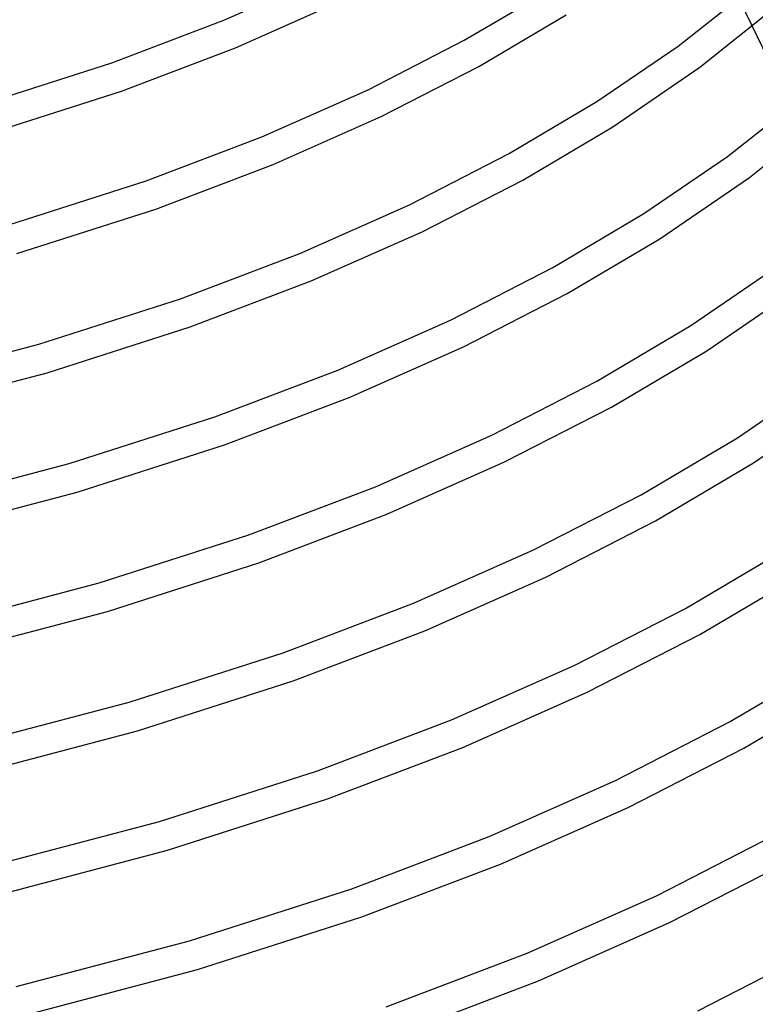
# Model space of a CAD drawing. Header units: millimetres. Extents: x -417 to 417, y -210 to 365.
# Tile 43 of 100: x 131 to 230, y -12 to 120. Entities that reach past the tile are written whole.
import ezdxf

# ---------------------------------------------------------------- set-up
doc = ezdxf.new("R2010")
doc.units = ezdxf.units.MM
doc.layers.add('HIDDEN', color=7, linetype='Continuous')
doc.layers.add('THICK', color=7, linetype='Continuous')

msp = doc.modelspace()

# ---------------------------------------------------------------- linework, layer by layer
at = {"layer": 'HIDDEN'}
msp.add_line((227.81, 123.06), (229.59, 119.34), dxfattribs=at)
at = {"layer": 'THICK'}
for p, q in [((158.74, 120.16), (172.55, 126.28)), ((190.98, 117.46), (202.48, 124.27)), ((219.67, 116.68), (229.03, 124.09)), ((160.27, 116.46), (174.28, 122.67)), ((222.58, 113.86), (232.54, 121.83)), ((192.92, 113.96), (204.63, 120.89)), ((143.7, 114.43), (158.74, 120.16)), ((229.59, 119.34), (234.79, 108.55)), ((145.02, 110.65), (160.27, 116.46)), ((178.08, 110.83), (190.98, 117.46)), ((208.77, 109.24), (219.67, 116.68)), ((125.82, 108.7), (143.7, 114.43)), ((179.81, 107.22), (192.92, 113.96)), ((210.92, 105.86), (222.58, 113.86)), ((126.89, 104.84), (145.02, 110.65)), ((163.83, 104.51), (178.08, 110.83)), ((196.91, 102.22), (208.77, 109.24)), ((226.29, 101.88), (235.93, 109.51)), ((165.35, 100.81), (179.81, 107.22)), ((229.21, 99.07), (239.47, 107.27)), ((198.85, 98.71), (210.92, 105.86)), ((148.3, 98.6), (163.83, 104.51)), ((183.61, 95.38), (196.91, 102.22)), ((215.06, 94.21), (226.29, 101.88)), ((149.62, 94.82), (165.35, 100.81)), ((129.87, 92.69), (148.3, 98.6)), ((185.33, 91.77), (198.85, 98.71)), ((217.21, 90.83), (229.21, 99.07)), ((168.91, 88.86), (183.61, 95.38)), ((130.95, 88.84), (149.62, 94.82)), ((202.84, 86.97), (215.06, 94.21)), ((170.43, 85.17), (185.33, 91.77)), ((204.78, 83.47), (217.21, 90.83)), ((152.9, 82.77), (168.91, 88.86)), ((189.14, 79.93), (202.84, 86.97)), ((221.35, 79.18), (232.94, 87.1)), ((154.23, 79), (170.43, 85.17)), ((190.86, 76.33), (204.78, 83.47)), ((223.49, 75.8), (235.85, 84.27)), ((133.92, 76.68), (152.9, 82.77)), ((174, 73.22), (189.14, 79.93)), ((135.01, 72.83), (154.23, 79)), ((208.77, 71.73), (221.35, 79.18)), ((113.66, 71.35), (133.92, 76.68)), ((175.52, 69.52), (190.86, 76.33)), ((210.7, 68.23), (223.49, 75.8)), ((114.51, 67.44), (135.01, 72.83)), ((157.5, 66.94), (174, 73.22)), ((194.66, 64.49), (208.77, 71.73)), ((227.63, 64.14), (239.54, 72.28)), ((158.83, 63.17), (175.52, 69.52)), ((229.78, 60.77), (242.36, 69.39)), ((196.39, 60.88), (210.7, 68.23)), ((137.96, 60.67), (157.5, 66.94)), ((179.08, 57.57), (194.66, 64.49)), ((214.7, 56.49), (227.63, 64.14)), ((139.06, 56.83), (158.83, 63.17)), ((180.6, 53.87), (196.39, 60.88)), ((216.63, 52.99), (229.78, 60.77)), ((117.11, 55.18), (137.96, 60.67)), ((117.97, 51.27), (139.06, 56.83)), ((162.1, 51.11), (179.08, 57.57)), ((200.19, 49.04), (214.7, 56.49)), ((163.43, 47.34), (180.6, 53.87)), ((201.92, 45.43), (216.63, 52.99)), ((142, 44.66), (162.1, 51.11)), ((184.16, 41.93), (200.19, 49.04)), ((220.63, 41.24), (233.92, 49.11)), ((143.1, 40.82), (163.43, 47.34)), ((185.69, 38.23), (201.92, 45.43)), ((222.56, 37.74), (236.07, 45.74)), ((120.55, 39.01), (142, 44.66)), ((166.7, 35.28), (184.16, 41.93)), ((205.72, 33.59), (220.63, 41.24)), ((121.42, 35.11), (143.1, 40.82)), ((168.03, 31.51), (185.69, 38.23)), ((207.44, 29.98), (222.56, 37.74)), ((146.04, 28.65), (166.7, 35.28)), ((189.25, 26.28), (205.72, 33.59)), ((226.56, 26), (240.21, 34.08)), ((147.14, 24.81), (168.03, 31.51)), ((228.49, 22.5), (242.36, 30.71)), ((190.77, 22.58), (207.44, 29.98)), ((123.99, 22.84), (146.04, 28.65)), ((171.3, 19.45), (189.25, 26.28)), ((211.25, 18.14), (226.56, 26)), ((124.86, 18.94), (147.14, 24.81)), ((172.63, 15.68), (190.77, 22.58)), ((212.97, 14.53), (228.49, 22.5)), ((150.08, 12.64), (171.3, 19.45)), ((194.33, 10.64), (211.25, 18.14)), ((151.18, 8.8), (172.63, 15.68)), ((195.85, 6.94), (212.97, 14.53)), ((127.42, 6.67), (150.08, 12.64)), ((175.9, 3.62), (194.33, 10.64)), ((216.77, 2.69), (232.49, 10.76)), ((128.3, 2.77), (151.18, 8.8)), ((177.23, -0.15), (195.85, 6.94)), ((218.5, -0.92), (234.42, 7.26)), ((154.11, -3.37), (175.9, 3.62)), ((199.42, -5.01), (216.77, 2.69)), ((155.21, -7.21), (177.23, -0.15)), ((200.94, -8.71), (218.5, -0.92)), ((130.85, -9.5), (154.11, -3.37)), ((180.51, -12.21), (199.42, -5.01)), ((222.3, -12.76), (238.42, -4.48)), ((131.74, -13.4), (155.21, -7.21)), ((181.83, -15.98), (200.94, -8.71))]:
    msp.add_line(p, q, dxfattribs=at)

doc.saveas('drawing.dxf')
